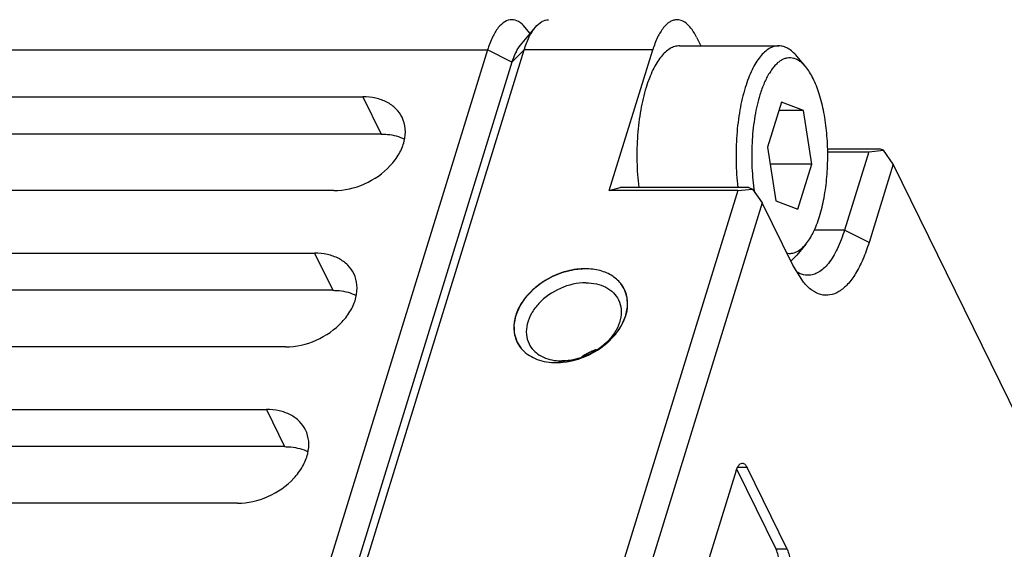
# Model space of a CAD drawing. Header units: millimetres. Extents: x 0 to 420, y 0 to 297.
# Tile 18 of 20: x 370 to 388, y 244 to 254. Entities that reach past the tile are written whole.
import ezdxf

# ---------------------------------------------------------------- set-up
doc = ezdxf.new("R2010")
doc.units = ezdxf.units.MM
doc.header["$LTSCALE"] = 23.1
doc.linetypes.add('HIDDEN', pattern=[0.2, 0.1, -0.1])
doc.layers.get('0').update_dxf_attribs({"linetype": 'CONTINUOUS'})
doc.layers.add('02___PRT_ALL_AXES', color=7, linetype='CONTINUOUS')
doc.layers.add('DEFAULT_2', color=8, linetype='HIDDEN')

msp = doc.modelspace()

# ---------------------------------------------------------------- linework, layer by layer
at = {"color": 7, "linetype": 'Continuous'}
for p, q in [((379.219, 253.56), (379.503, 253.9)), ((379.405, 253.782), (379.306, 253.9)), ((382.531, 253.715), (382.612, 253.549)), ((378.602, 253.473), (369.343, 223.511)), ((370.033, 223.511), (379.292, 253.473)), ((380.893, 250.829), (381.71, 253.473)), ((382.215, 253.549), (384.08, 253.549)), ((379.061, 253.24), (369.802, 223.277)), ((384.59, 253.152), (384.42, 253.356)), ((337.296, 252.592), (376.257, 252.592)), ((384.549, 252.335), (384.083, 252.335)), ((376.6, 251.892), (337.639, 251.892)), ((384.999, 251.617), (385.978, 251.617)), ((385, 251.557), (385.773, 251.557)), ((385.773, 251.557), (385.319, 250.088)), ((385.773, 251.557), (386.048, 251.587)), ((386.048, 251.587), (385.978, 251.617)), ((386.233, 251.324), (386.048, 251.587)), ((384.704, 251.328), (383.919, 251.328)), ((386.233, 251.324), (385.779, 249.855)), ((395.842, 231.743), (386.233, 251.324)), ((375.712, 250.829), (336.751, 250.829)), ((383.311, 250.829), (375.686, 226.154)), ((380.893, 250.829), (381.098, 250.89)), ((383.311, 250.829), (380.893, 250.829)), ((383.516, 250.89), (381.098, 250.89)), ((383.311, 250.829), (383.586, 250.859)), ((383.516, 250.89), (383.586, 250.859)), ((383.586, 250.859), (383.771, 250.596)), ((383.771, 250.596), (376.146, 225.921)), ((384.343, 249.43), (383.771, 250.596)), ((384.59, 249.822), (384.42, 249.618)), ((341.569, 249.654), (375.349, 249.654)), ((384.546, 249.108), (384.343, 249.43)), ((375.692, 248.955), (341.912, 248.955)), ((374.804, 247.892), (341.025, 247.892)), ((340.661, 246.717), (374.441, 246.717)), ((374.785, 246.017), (341.005, 246.017)), ((384.239, 244.088), (383.484, 245.627)), ((383.279, 245.566), (377.941, 228.294)), ((384.032, 244.088), (383.292, 245.596)), ((373.897, 244.954), (340.117, 244.954))]:
    msp.add_line(p, q, dxfattribs=at)
at = {"color": 9, "linetype": 'Continuous'}
for p, q in [((335.496, 253.473), (378.602, 253.473)), ((379.061, 253.24), (378.602, 253.473)), ((379.061, 253.24), (379.292, 253.473)), ((381.71, 253.473), (379.292, 253.473)), ((376.257, 252.592), (376.6, 251.892)), ((385.319, 250.088), (384.749, 250.088)), ((385.779, 249.855), (385.319, 250.088)), ((375.349, 249.654), (375.692, 248.955)), ((374.441, 246.717), (374.785, 246.017)), ((383.484, 245.627), (383.305, 245.627)), ((384.239, 244.088), (384.032, 244.088))]:
    msp.add_line(p, q, dxfattribs=at)
at = {"color": 7, "linetype": 'Continuous'}
for centre, radius, start, end in [((387.567, 251.418), 3.992, 188.0152, 188.8779), ((384.694, 249.73), 0.507, 236.9046, 239.8855)]:
    msp.add_arc(centre, radius, start, end, dxfattribs=at)
for points, knots in [([(379.059, 254.04), (379.014, 254.04), (378.913, 254.007), (378.789, 253.884), (378.681, 253.701), (378.627, 253.554), (378.602, 253.473)], [0, 0, 0, 0, 0.176388, 0.392879, 0.667357, 1, 1, 1, 1]), ([(379.306, 253.9), (379.272, 253.941), (379.2, 254.01), (379.103, 254.04), (379.059, 254.04)], [0, 0, 0, 0, 0.548962, 1, 1, 1, 1]), ([(379.503, 253.9), (379.537, 253.941), (379.609, 254.01), (379.706, 254.04), (379.75, 254.04)], [0, 0, 0, 0, 0.548819, 1, 1, 1, 1]), ([(382.168, 254.04), (382.146, 254.04), (382.1, 254.034), (382.007, 253.991), (381.897, 253.884), (381.79, 253.701), (381.735, 253.554), (381.71, 253.473)], [0, 0, 0, 0, 0.085985, 0.177712, 0.393855, 0.667891, 1, 1, 1, 1]), ([(382.531, 253.715), (382.507, 253.764), (382.458, 253.85), (382.369, 253.956), (382.273, 254.024), (382.201, 254.04), (382.168, 254.04)], [0, 0, 0, 0, 0.315753, 0.582135, 0.804576, 1, 1, 1, 1]), ([(379.292, 253.473), (379.318, 253.557), (379.374, 253.706), (379.457, 253.845), (379.503, 253.9)], [0, 0, 0, 0, 0.54976, 1, 1, 1, 1]), ([(379.061, 253.24), (379.081, 253.303), (379.123, 253.415), (379.185, 253.519), (379.219, 253.56)], [0, 0, 0, 0, 0.54976, 1, 1, 1, 1]), ([(379.144, 253.444), (379.136, 253.429), (379.103, 253.363), (379.078, 253.294), (379.061, 253.24)], [0, 0, 0, 0, 0.231648, 1, 1, 1, 1]), ([(382.215, 253.549), (382.185, 253.549), (382.122, 253.54), (382.031, 253.499), (381.943, 253.432), (381.86, 253.342), (381.782, 253.228), (381.709, 253.093), (381.642, 252.938), (381.604, 252.827), (381.586, 252.769)], [0, 0, 0, 0, 0.085851, 0.177423, 0.279224, 0.394141, 0.523637, 0.668099, 0.827228, 1, 1, 1, 1]), ([(384.08, 253.549), (384.05, 253.549), (383.987, 253.54), (383.896, 253.499), (383.808, 253.432), (383.725, 253.342), (383.647, 253.228), (383.574, 253.093), (383.507, 252.938), (383.469, 252.827), (383.451, 252.769)], [0, 0, 0, 0, 0.085851, 0.177423, 0.279224, 0.394141, 0.523637, 0.668099, 0.827228, 1, 1, 1, 1]), ([(384.42, 253.356), (384.395, 253.386), (384.344, 253.439), (384.259, 253.502), (384.171, 253.54), (384.11, 253.549), (384.08, 253.549)], [0, 0, 0, 0, 0.289879, 0.547726, 0.780758, 1, 1, 1, 1]), ([(384.59, 253.152), (384.573, 253.173), (384.538, 253.211), (384.481, 253.258), (384.422, 253.294), (384.362, 253.316), (384.301, 253.326), (384.24, 253.322), (384.18, 253.306), (384.12, 253.276), (384.063, 253.234), (384.007, 253.179), (383.953, 253.113), (383.881, 253.006), (383.801, 252.845), (383.75, 252.705), (383.727, 252.629)], [0, 0, 0, 0, 0.061905, 0.118446, 0.170358, 0.218722, 0.264982, 0.310842, 0.358059, 0.408211, 0.462551, 0.521964, 0.587008, 0.657964, 0.817654, 1, 1, 1, 1]), ([(384.848, 250.345), (384.883, 250.46), (384.942, 250.705), (384.992, 251.092), (385.009, 251.498), (384.99, 251.903), (384.938, 252.288), (384.866, 252.585), (384.792, 252.796), (384.731, 252.933), (384.666, 253.051), (384.616, 253.121), (384.59, 253.152)], [0, 0, 0, 0, 0.12459, 0.260697, 0.402715, 0.544567, 0.680191, 0.80401, 0.860046, 0.911547, 0.958229, 1, 1, 1, 1]), ([(381.586, 252.769), (381.543, 252.63), (381.474, 252.333), (381.418, 251.867), (381.405, 251.379), (381.427, 251.051), (381.446, 250.889)], [0, 0, 0, 0, 0.229329, 0.480513, 0.741666, 1, 1, 1, 1]), ([(383.451, 252.769), (383.408, 252.63), (383.339, 252.333), (383.283, 251.867), (383.27, 251.379), (383.292, 251.051), (383.311, 250.889)], [0, 0, 0, 0, 0.229329, 0.480513, 0.741666, 1, 1, 1, 1]), ([(376.994, 252.206), (376.965, 252.265), (376.884, 252.377), (376.71, 252.501), (376.495, 252.576), (376.338, 252.592), (376.257, 252.592)], [0, 0, 0, 0, 0.226863, 0.465017, 0.722104, 1, 1, 1, 1]), ([(383.727, 252.629), (383.707, 252.566), (383.672, 252.433), (383.615, 252.152), (383.573, 251.778), (383.567, 251.32), (383.593, 251.013), (383.614, 250.862)], [0, 0, 0, 0, 0.111468, 0.230069, 0.482411, 0.743802, 1, 1, 1, 1]), ([(375.712, 250.829), (375.908, 250.829), (376.304, 250.922), (376.716, 251.206), (376.944, 251.51), (377.044, 251.749), (377.068, 251.989), (377.027, 252.14), (376.994, 252.206)], [0, 0, 0, 0, 0.270319, 0.544482, 0.672476, 0.790267, 0.898223, 1, 1, 1, 1]), ([(376.6, 251.892), (376.64, 251.892), (376.791, 251.885), (376.942, 251.846), (377.041, 251.796)], [0, 0, 0, 0, 0.264495, 1, 1, 1, 1]), ([(384.59, 249.822), (384.616, 249.853), (384.668, 249.925), (384.735, 250.048), (384.796, 250.189), (384.831, 250.291), (384.848, 250.345)], [0, 0, 0, 0, 0.212396, 0.450375, 0.713488, 1, 1, 1, 1]), ([(385.319, 250.088), (385.281, 249.966), (385.199, 249.746), (385.058, 249.504), (384.929, 249.364), (384.834, 249.292), (384.735, 249.247), (384.666, 249.237), (384.633, 249.237)], [0, 0, 0, 0, 0.331875, 0.605599, 0.720578, 0.822461, 0.91409, 1, 1, 1, 1]), ([(384.23, 249.655), (384.261, 249.649), (384.325, 249.646), (384.42, 249.676), (384.511, 249.736), (384.564, 249.79), (384.59, 249.822)], [0, 0, 0, 0, 0.222098, 0.451931, 0.707297, 1, 1, 1, 1]), ([(385.779, 249.855), (385.745, 249.747), (385.673, 249.546), (385.54, 249.28), (385.391, 249.072), (385.228, 248.928), (385.05, 248.855), (384.865, 248.864), (384.69, 248.955), (384.593, 249.051), (384.546, 249.108)], [0, 0, 0, 0, 0.182671, 0.342762, 0.478854, 0.592573, 0.689699, 0.781488, 0.881551, 1, 1, 1, 1]), ([(376.087, 249.268), (376.058, 249.328), (375.976, 249.44), (375.802, 249.563), (375.587, 249.639), (375.43, 249.654), (375.349, 249.654)], [0, 0, 0, 0, 0.226863, 0.465017, 0.722104, 1, 1, 1, 1]), ([(384.305, 249.507), (384.315, 249.514), (384.356, 249.547), (384.394, 249.586), (384.42, 249.618)], [0, 0, 0, 0, 0.234892, 1, 1, 1, 1]), ([(374.804, 247.892), (375, 247.892), (375.396, 247.985), (375.808, 248.269), (376.037, 248.572), (376.137, 248.811), (376.16, 249.052), (376.119, 249.202), (376.087, 249.268)], [0, 0, 0, 0, 0.270319, 0.544482, 0.672476, 0.790267, 0.898223, 1, 1, 1, 1]), ([(384.633, 249.237), (384.617, 249.237), (384.549, 249.242), (384.484, 249.266), (384.44, 249.292)], [0, 0, 0, 0, 0.241184, 1, 1, 1, 1]), ([(375.692, 248.955), (375.732, 248.955), (375.883, 248.947), (376.034, 248.908), (376.133, 248.859)], [0, 0, 0, 0, 0.264495, 1, 1, 1, 1]), ([(380.658, 247.843), (380.652, 247.841), (380.643, 247.837), (380.631, 247.833), (380.623, 247.83), (380.617, 247.828), (380.613, 247.826), (380.611, 247.825), (380.609, 247.825), (380.608, 247.824), (380.606, 247.823), (380.602, 247.822), (380.598, 247.82), (380.592, 247.818), (380.584, 247.814), (380.574, 247.81), (380.567, 247.807), (380.562, 247.805), (380.56, 247.804), (380.559, 247.804), (380.557, 247.803), (380.555, 247.802), (380.551, 247.8), (380.545, 247.797), (380.538, 247.794), (380.53, 247.791), (380.524, 247.788), (380.52, 247.786), (380.516, 247.784), (380.513, 247.783), (380.512, 247.782), (380.511, 247.782), (380.51, 247.781), (380.508, 247.78), (380.505, 247.779), (380.502, 247.777), (380.497, 247.774), (380.491, 247.771), (380.483, 247.767), (380.475, 247.763), (380.469, 247.76), (380.465, 247.758), (380.462, 247.756), (380.459, 247.755), (380.454, 247.752), (380.446, 247.747), (380.437, 247.742), (380.428, 247.737), (380.421, 247.733), (380.415, 247.73), (380.412, 247.728), (380.41, 247.726), (380.406, 247.724), (380.4, 247.72), (380.393, 247.716), (380.381, 247.708), (380.373, 247.703), (380.367, 247.699)], [0, 0, 0, 0, 0.0625, 0.09375, 0.125, 0.140625, 0.15625, 0.164062, 0.167969, 0.171875, 0.179688, 0.1875, 0.203125, 0.21875, 0.25, 0.28125, 0.3125, 0.320312, 0.328125, 0.332031, 0.335938, 0.34375, 0.359375, 0.375, 0.40625, 0.4375, 0.453125, 0.46875, 0.484375, 0.492188, 0.496094, 0.5, 0.503906, 0.507812, 0.515625, 0.53125, 0.546875, 0.5625, 0.59375, 0.625, 0.640625, 0.65625, 0.664062, 0.671875, 0.6875, 0.71875, 0.75, 0.78125, 0.8125, 0.828125, 0.835938, 0.84375, 0.859375, 0.875, 0.90625, 0.9375, 1, 1, 1, 1]), ([(375.179, 246.331), (375.15, 246.39), (375.068, 246.502), (374.894, 246.626), (374.679, 246.701), (374.522, 246.717), (374.441, 246.717)], [0, 0, 0, 0, 0.226863, 0.465017, 0.722104, 1, 1, 1, 1]), ([(373.897, 244.954), (374.093, 244.954), (374.489, 245.047), (374.9, 245.331), (375.129, 245.635), (375.229, 245.874), (375.252, 246.114), (375.211, 246.265), (375.179, 246.331)], [0, 0, 0, 0, 0.270319, 0.544482, 0.672476, 0.790267, 0.898223, 1, 1, 1, 1]), ([(374.785, 246.017), (374.825, 246.017), (374.975, 246.01), (375.126, 245.971), (375.226, 245.921)], [0, 0, 0, 0, 0.264495, 1, 1, 1, 1]), ([(383.279, 245.566), (383.281, 245.574), (383.29, 245.601), (383.302, 245.627), (383.313, 245.645)], [0, 0, 0, 0, 0.272104, 1, 1, 1, 1]), ([(383.313, 245.645), (383.323, 245.663), (383.344, 245.692), (383.378, 245.708), (383.393, 245.708)], [0, 0, 0, 0, 0.572835, 1, 1, 1, 1]), ([(383.393, 245.708), (383.402, 245.708), (383.425, 245.703), (383.458, 245.674), (383.476, 245.644), (383.484, 245.627)], [0, 0, 0, 0, 0.195828, 0.544781, 1, 1, 1, 1]), ([(384.056, 243.561), (384.069, 243.604), (384.086, 243.696), (384.09, 243.836), (384.074, 243.97), (384.049, 244.053), (384.032, 244.088)], [0, 0, 0, 0, 0.247426, 0.519336, 0.780974, 1, 1, 1, 1]), ([(384.239, 244.088), (384.256, 244.053), (384.281, 243.97), (384.297, 243.836), (384.293, 243.696), (384.276, 243.604), (384.263, 243.561)], [0, 0, 0, 0, 0.219026, 0.480664, 0.752574, 1, 1, 1, 1])]:
    msp.add_open_spline(points, degree=3, knots=knots, dxfattribs=at)
at = {"layer": '02___PRT_ALL_AXES', "color": 7, "linetype": 'Continuous'}
for p, q in [((384.132, 252.493), (383.87, 251.645)), ((384.549, 252.335), (384.132, 252.493)), ((384.704, 251.328), (384.549, 252.335)), ((383.87, 251.645), (384.025, 250.639)), ((384.442, 250.48), (384.704, 251.328)), ((384.025, 250.639), (384.442, 250.48))]:
    msp.add_line(p, q, dxfattribs=at)
for centre, radius, start, end in [((379.704, 248.256), 0.611, 215.4255, 224.2334), ((381.081, 246.618), 1.296, 110.4162, 121.8633), ((379.894, 248.859), 1.261, 270.0364, 274.7291), ((379.997, 248.592), 0.964, 264.0723, 270.0366)]:
    msp.add_arc(centre, radius, start, end, dxfattribs=at)
for points, knots in [([(380.439, 249.36), (380.233, 249.36), (379.817, 249.257), (379.392, 248.946), (379.172, 248.618), (379.09, 248.363), (379.095, 248.113), (379.161, 247.965), (379.206, 247.902)], [0, 0, 0, 0, 0.273447, 0.548822, 0.675781, 0.791673, 0.897983, 1, 1, 1, 1]), ([(381.223, 248.845), (381.206, 248.92), (381.14, 249.068), (380.958, 249.237), (380.715, 249.339), (380.534, 249.36), (380.439, 249.36)], [0, 0, 0, 0, 0.228758, 0.464276, 0.719713, 1, 1, 1, 1]), ([(380.451, 249.097), (380.288, 249.097), (379.958, 249.019), (379.615, 248.783), (379.424, 248.53), (379.341, 248.33), (379.322, 248.13), (379.356, 248.005), (379.383, 247.95)], [0, 0, 0, 0, 0.27033, 0.544477, 0.67247, 0.790262, 0.898221, 1, 1, 1, 1]), ([(380.451, 249.097), (380.519, 249.097), (380.649, 249.084), (380.828, 249.021), (380.974, 248.918), (381.042, 248.825), (381.066, 248.776)], [0, 0, 0, 0, 0.277836, 0.535002, 0.773128, 1, 1, 1, 1]), ([(381.066, 248.776), (381.093, 248.72), (381.127, 248.595), (381.107, 248.395), (381.024, 248.195), (380.834, 247.943), (380.49, 247.706), (380.16, 247.628), (379.997, 247.628)], [0, 0, 0, 0, 0.101779, 0.209738, 0.32753, 0.455523, 0.72967, 1, 1, 1, 1]), ([(380.996, 248.113), (381.087, 248.22), (381.195, 248.401), (381.245, 248.662), (381.236, 248.787), (381.223, 248.845)], [0, 0, 0, 0, 0.532045, 0.773015, 1, 1, 1, 1]), ([(379.998, 247.602), (380.188, 247.618), (380.563, 247.73), (380.874, 247.968), (380.996, 248.113)], [0, 0, 0, 0, 0.501493, 1, 1, 1, 1]), ([(379.383, 247.95), (379.404, 247.906), (379.461, 247.824), (379.626, 247.692), (379.787, 247.645), (379.897, 247.633)], [0, 0, 0, 0, 0.231405, 0.471837, 1, 1, 1, 1]), ([(379.266, 247.83), (379.34, 247.753), (379.543, 247.631), (379.774, 247.598), (379.895, 247.598)], [0, 0, 0, 0, 0.469984, 1, 1, 1, 1])]:
    msp.add_open_spline(points, degree=3, knots=knots, dxfattribs=at)
at = {"layer": 'DEFAULT_2', "color": 8, "linetype": 'HIDDEN'}
for points in [[(380.439, 249.36), (380.422, 249.359), (380.396, 249.357), (380.362, 249.354), (380.336, 249.352), (380.315, 249.35), (380.297, 249.349), (380.284, 249.348), (380.272, 249.347), (380.261, 249.346), (380.252, 249.345), (380.247, 249.345), (380.243, 249.344), (380.239, 249.344), (380.237, 249.344), (380.235, 249.344), (380.234, 249.344), (380.233, 249.344), (380.232, 249.343), (380.231, 249.343), (380.229, 249.343), (380.226, 249.342), (380.223, 249.341), (380.219, 249.34), (380.213, 249.339), (380.205, 249.337), (380.194, 249.334), (380.181, 249.331), (380.168, 249.328), (380.15, 249.324), (380.128, 249.319), (380.107, 249.314), (380.089, 249.309), (380.076, 249.306), (380.063, 249.303), (380.052, 249.301), (380.044, 249.299), (380.038, 249.297), (380.034, 249.296), (380.03, 249.295), (380.028, 249.295), (380.026, 249.294), (380.025, 249.294), (380.024, 249.294), (380.023, 249.294), (380.022, 249.293), (380.02, 249.292), (380.018, 249.291), (380.014, 249.29), (380.01, 249.288), (380.005, 249.286), (379.996, 249.283), (379.986, 249.279), (379.973, 249.274), (379.96, 249.269), (379.943, 249.262), (379.922, 249.254), (379.901, 249.245), (379.884, 249.238), (379.871, 249.233), (379.859, 249.228), (379.848, 249.224), (379.839, 249.221), (379.834, 249.219), (379.83, 249.217), (379.827, 249.216), (379.824, 249.215), (379.822, 249.214), (379.821, 249.213), (379.82, 249.213), (379.82, 249.213), (379.819, 249.212), (379.817, 249.211), (379.814, 249.21), (379.811, 249.208), (379.807, 249.206), (379.802, 249.203), (379.794, 249.198), (379.784, 249.192), (379.772, 249.185), (379.76, 249.178), (379.744, 249.169), (379.724, 249.158), (379.703, 249.146), (379.687, 249.137), (379.675, 249.13), (379.663, 249.123), (379.653, 249.117), (379.645, 249.113), (379.64, 249.11), (379.636, 249.107), (379.633, 249.106), (379.63, 249.104), (379.629, 249.103), (379.628, 249.103), (379.627, 249.102), (379.626, 249.102), (379.625, 249.101), (379.624, 249.1), (379.622, 249.098), (379.619, 249.096), (379.615, 249.093), (379.611, 249.09), (379.604, 249.084), (379.595, 249.077), (379.585, 249.069), (379.574, 249.061), (379.56, 249.05), (379.542, 249.036), (379.524, 249.022), (379.51, 249.011), (379.5, 249.003), (379.489, 248.994), (379.48, 248.987), (379.473, 248.982), (379.469, 248.978), (379.465, 248.976), (379.463, 248.974), (379.461, 248.972), (379.459, 248.971), (379.458, 248.97), (379.457, 248.969), (379.457, 248.969), (379.456, 248.968), (379.455, 248.967), (379.453, 248.965), (379.451, 248.962), (379.448, 248.959), (379.444, 248.955), (379.438, 248.949), (379.431, 248.941), (379.422, 248.931), (379.413, 248.922), (379.401, 248.909), (379.386, 248.894), (379.371, 248.878), (379.36, 248.865), (379.351, 248.856), (379.342, 248.846), (379.334, 248.838), (379.328, 248.832), (379.325, 248.828), (379.322, 248.825), (379.319, 248.823), (379.318, 248.821), (379.316, 248.819), (379.316, 248.818), (379.315, 248.818), (379.315, 248.817), (379.314, 248.816), (379.313, 248.815), (379.312, 248.813), (379.31, 248.81), (379.308, 248.807), (379.305, 248.802), (379.3, 248.796), (379.294, 248.787), (379.288, 248.777), (379.281, 248.766), (379.272, 248.753), (379.26, 248.736), (379.249, 248.718), (379.239, 248.705), (379.233, 248.694), (379.227, 248.686), (379.222, 248.679), (379.219, 248.674), (379.215, 248.669), (379.213, 248.664), (379.21, 248.661), (379.209, 248.658), (379.207, 248.656), (379.206, 248.655), (379.206, 248.654), (379.205, 248.653), (379.205, 248.653), (379.204, 248.652), (379.204, 248.65), (379.203, 248.648), (379.202, 248.645), (379.2, 248.642), (379.198, 248.637), (379.196, 248.632), (379.193, 248.626), (379.19, 248.619), (379.187, 248.61), (379.182, 248.599), (379.176, 248.584), (379.168, 248.566), (379.16, 248.548), (379.154, 248.534), (379.149, 248.523), (379.146, 248.514), (379.142, 248.506), (379.14, 248.501), (379.138, 248.495), (379.136, 248.491), (379.134, 248.487), (379.133, 248.485), (379.133, 248.483), (379.132, 248.482), (379.131, 248.481), (379.131, 248.48), (379.131, 248.479), (379.131, 248.479), (379.131, 248.479), (379.131, 248.478), (379.131, 248.478), (379.13, 248.476), (379.13, 248.475), (379.13, 248.473), (379.129, 248.471), (379.129, 248.468), (379.128, 248.463), (379.127, 248.458), (379.126, 248.452), (379.124, 248.445), (379.123, 248.436), (379.12, 248.426), (379.118, 248.411), (379.114, 248.394), (379.111, 248.376), (379.108, 248.361), (379.106, 248.351), (379.104, 248.342), (379.103, 248.335), (379.102, 248.329), (379.101, 248.324), (379.1, 248.32), (379.099, 248.316), (379.099, 248.314), (379.098, 248.312), (379.098, 248.311), (379.098, 248.31), (379.098, 248.309), (379.098, 248.308), (379.098, 248.308), (379.098, 248.308), (379.098, 248.307), (379.098, 248.306), (379.098, 248.305), (379.098, 248.304), (379.098, 248.302), (379.098, 248.3), (379.098, 248.297), (379.098, 248.293), (379.099, 248.287), (379.099, 248.282), (379.099, 248.275), (379.1, 248.267), (379.1, 248.257), (379.101, 248.243), (379.101, 248.226), (379.102, 248.208), (379.103, 248.195), (379.103, 248.184), (379.104, 248.176), (379.104, 248.169), (379.104, 248.164), (379.105, 248.159), (379.105, 248.154), (379.105, 248.151), (379.105, 248.149), (379.105, 248.147), (379.105, 248.146), (379.105, 248.145), (379.105, 248.144), (379.105, 248.144), (379.105, 248.143), (379.105, 248.143), (379.105, 248.143), (379.106, 248.142), (379.106, 248.141), (379.106, 248.14), (379.107, 248.138), (379.107, 248.136), (379.108, 248.133), (379.11, 248.129), (379.111, 248.124), (379.113, 248.12), (379.115, 248.113), (379.117, 248.105), (379.12, 248.096), (379.124, 248.083), (379.129, 248.067), (379.134, 248.052), (379.138, 248.039), (379.141, 248.029), (379.144, 248.022), (379.146, 248.015), (379.147, 248.01), (379.149, 248.006), (379.15, 248.002), (379.151, 247.999), (379.152, 247.997), (379.152, 247.995), (379.152, 247.994), (379.153, 247.993), (379.153, 247.992), (379.153, 247.992), (379.153, 247.991), (379.153, 247.991), (379.154, 247.991), (379.154, 247.99), (379.155, 247.989), (379.155, 247.988), (379.156, 247.987), (379.157, 247.985), (379.159, 247.982), (379.162, 247.979), (379.164, 247.975), (379.167, 247.97), (379.171, 247.965), (379.175, 247.958), (379.181, 247.949), (379.188, 247.938), (379.197, 247.924), (379.207, 247.91), (379.214, 247.898), (379.22, 247.89), (379.224, 247.883), (379.228, 247.877), (379.231, 247.873), (379.233, 247.869), (379.236, 247.865), (379.238, 247.862), (379.239, 247.861), (379.24, 247.859), (379.24, 247.858), (379.241, 247.857), (379.241, 247.857), (379.242, 247.856), (379.242, 247.856), (379.242, 247.856), (379.242, 247.855), (379.243, 247.855), (379.244, 247.854), (379.245, 247.853), (379.246, 247.852), (379.247, 247.851), (379.25, 247.849), (379.253, 247.846), (379.257, 247.842), (379.261, 247.839), (379.266, 247.834), (379.272, 247.829), (379.28, 247.822), (379.29, 247.813), (379.303, 247.801), (379.316, 247.79), (379.326, 247.781), (379.334, 247.774), (379.34, 247.768), (379.345, 247.764), (379.349, 247.76), (379.353, 247.757), (379.356, 247.754), (379.359, 247.752), (379.36, 247.751), (379.361, 247.749), (379.362, 247.749), (379.363, 247.748), (379.364, 247.747), (379.364, 247.747), (379.364, 247.747), (379.365, 247.747), (379.365, 247.746), (379.366, 247.746), (379.367, 247.746), (379.368, 247.745), (379.369, 247.744), (379.371, 247.743), (379.375, 247.741), (379.379, 247.739), (379.383, 247.737), (379.388, 247.734), (379.395, 247.731), (379.403, 247.727), (379.412, 247.721), (379.425, 247.715), (379.441, 247.706), (379.457, 247.698), (379.47, 247.691), (379.479, 247.686), (379.487, 247.682), (379.493, 247.678), (379.498, 247.676), (379.503, 247.673), (379.507, 247.671), (379.51, 247.669), (379.512, 247.668), (379.514, 247.667), (379.515, 247.667), (379.516, 247.666), (379.517, 247.666), (379.517, 247.666), (379.518, 247.665), (379.519, 247.665), (379.52, 247.665), (379.522, 247.664), (379.523, 247.664), (379.526, 247.663), (379.529, 247.662), (379.534, 247.661), (379.54, 247.659), (379.545, 247.658), (379.553, 247.656), (379.562, 247.653), (379.573, 247.65), (379.588, 247.646), (379.606, 247.64), (379.625, 247.635), (379.64, 247.631), (379.651, 247.628), (379.66, 247.625), (379.667, 247.623), (379.673, 247.622), (379.679, 247.62), (379.683, 247.619), (379.687, 247.618), (379.689, 247.617), (379.691, 247.616), (379.692, 247.616), (379.694, 247.616), (379.695, 247.615), (379.695, 247.615), (379.696, 247.615), (379.697, 247.615), (379.698, 247.615), (379.7, 247.615), (379.702, 247.615), (379.705, 247.614), (379.709, 247.614), (379.714, 247.614), (379.72, 247.613), (379.726, 247.613), (379.735, 247.612), (379.745, 247.611), (379.758, 247.61), (379.774, 247.608), (379.795, 247.607), (379.82, 247.604), (379.853, 247.602), (379.878, 247.599), (379.895, 247.598)], [(379.895, 247.598), (379.912, 247.599), (379.938, 247.601), (379.972, 247.604), (379.998, 247.606), (380.019, 247.608), (380.037, 247.609), (380.05, 247.61), (380.062, 247.612), (380.073, 247.612), (380.082, 247.613), (380.087, 247.614), (380.091, 247.614), (380.095, 247.614), (380.097, 247.614), (380.099, 247.615), (380.1, 247.615), (380.101, 247.615), (380.102, 247.615), (380.103, 247.615), (380.105, 247.616), (380.108, 247.616), (380.111, 247.617), (380.115, 247.618), (380.121, 247.619), (380.129, 247.621), (380.14, 247.624), (380.153, 247.627), (380.166, 247.63), (380.184, 247.634), (380.206, 247.64), (380.227, 247.645), (380.245, 247.649), (380.258, 247.652), (380.271, 247.655), (380.282, 247.658), (380.29, 247.66), (380.296, 247.661), (380.3, 247.662), (380.304, 247.663), (380.306, 247.663), (380.308, 247.664), (380.309, 247.664), (380.31, 247.664), (380.311, 247.665), (380.312, 247.665), (380.314, 247.666), (380.316, 247.667), (380.32, 247.668), (380.324, 247.67), (380.329, 247.672), (380.338, 247.675), (380.348, 247.68), (380.361, 247.685), (380.374, 247.69), (380.391, 247.696), (380.412, 247.705), (380.433, 247.713), (380.45, 247.72), (380.463, 247.725), (380.475, 247.73), (380.486, 247.734), (380.495, 247.738), (380.5, 247.74), (380.504, 247.741), (380.507, 247.743), (380.51, 247.744), (380.512, 247.744), (380.513, 247.745), (380.514, 247.745), (380.514, 247.746), (380.515, 247.746), (380.517, 247.747), (380.52, 247.749), (380.523, 247.75), (380.527, 247.753), (380.532, 247.756), (380.54, 247.76), (380.55, 247.766), (380.562, 247.773), (380.574, 247.78), (380.59, 247.789), (380.61, 247.801), (380.631, 247.812), (380.647, 247.821), (380.659, 247.828), (380.671, 247.835), (380.681, 247.841), (380.689, 247.846), (380.694, 247.848), (380.698, 247.851), (380.701, 247.853), (380.704, 247.854), (380.705, 247.855), (380.706, 247.856), (380.707, 247.856), (380.708, 247.857), (380.709, 247.857), (380.71, 247.858), (380.712, 247.86), (380.715, 247.862), (380.719, 247.865), (380.723, 247.868), (380.73, 247.874), (380.739, 247.881), (380.749, 247.889), (380.76, 247.898), (380.774, 247.909), (380.792, 247.922), (380.81, 247.936), (380.824, 247.947), (380.834, 247.956), (380.845, 247.964), (380.854, 247.971), (380.861, 247.976), (380.865, 247.98), (380.869, 247.983), (380.871, 247.985), (380.873, 247.986), (380.875, 247.988), (380.876, 247.988), (380.877, 247.989), (380.877, 247.989), (380.878, 247.99), (380.879, 247.992), (380.881, 247.994), (380.883, 247.996), (380.886, 247.999), (380.89, 248.003), (380.896, 248.009), (380.903, 248.017), (380.912, 248.027), (380.921, 248.036), (380.933, 248.049), (380.948, 248.065), (380.963, 248.08), (380.974, 248.093), (380.983, 248.103), (380.992, 248.112), (381, 248.12), (381.006, 248.126), (381.009, 248.13), (381.012, 248.133), (381.015, 248.136), (381.016, 248.138), (381.018, 248.139), (381.018, 248.14), (381.019, 248.14), (381.019, 248.141), (381.02, 248.142), (381.021, 248.143), (381.022, 248.146), (381.024, 248.148), (381.026, 248.152), (381.029, 248.156), (381.034, 248.163), (381.04, 248.171), (381.046, 248.182), (381.053, 248.192), (381.062, 248.206), (381.074, 248.223), (381.085, 248.24), (381.095, 248.254), (381.101, 248.264), (381.107, 248.272), (381.112, 248.279), (381.115, 248.284), (381.119, 248.29), (381.121, 248.294), (381.124, 248.297), (381.125, 248.3), (381.127, 248.302), (381.128, 248.303), (381.128, 248.304), (381.129, 248.305), (381.129, 248.306), (381.13, 248.307), (381.13, 248.308), (381.131, 248.31), (381.132, 248.313), (381.134, 248.317), (381.136, 248.321), (381.138, 248.327), (381.141, 248.332), (381.144, 248.339), (381.147, 248.348), (381.152, 248.359), (381.158, 248.374), (381.166, 248.392), (381.174, 248.41), (381.18, 248.425), (381.185, 248.436), (381.188, 248.445), (381.192, 248.452), (381.194, 248.457), (381.196, 248.463), (381.198, 248.467), (381.2, 248.471), (381.201, 248.473), (381.201, 248.475), (381.202, 248.476), (381.203, 248.478), (381.203, 248.478), (381.203, 248.479), (381.203, 248.479), (381.203, 248.479), (381.203, 248.48), (381.203, 248.481), (381.204, 248.482), (381.204, 248.483), (381.204, 248.485), (381.205, 248.487), (381.205, 248.491), (381.206, 248.495), (381.207, 248.501), (381.208, 248.506), (381.21, 248.513), (381.211, 248.522), (381.214, 248.533), (381.216, 248.547), (381.22, 248.565), (381.223, 248.583), (381.226, 248.597), (381.228, 248.608), (381.23, 248.616), (381.231, 248.624), (381.232, 248.629), (381.233, 248.634), (381.234, 248.639), (381.235, 248.642), (381.235, 248.644), (381.236, 248.646), (381.236, 248.648), (381.236, 248.649), (381.236, 248.65), (381.236, 248.65), (381.236, 248.65), (381.236, 248.651), (381.236, 248.651), (381.236, 248.652), (381.236, 248.653), (381.236, 248.654), (381.236, 248.656), (381.236, 248.658), (381.236, 248.661), (381.236, 248.666), (381.235, 248.671), (381.235, 248.676), (381.235, 248.683), (381.234, 248.691), (381.234, 248.702), (381.233, 248.715), (381.233, 248.733), (381.232, 248.75), (381.231, 248.763), (381.231, 248.774), (381.23, 248.782), (381.23, 248.789), (381.23, 248.794), (381.229, 248.8), (381.229, 248.804), (381.229, 248.807), (381.229, 248.809), (381.229, 248.811), (381.229, 248.812), (381.229, 248.813), (381.229, 248.814), (381.229, 248.815), (381.229, 248.815), (381.229, 248.815), (381.229, 248.816), (381.228, 248.816), (381.228, 248.817), (381.228, 248.819), (381.227, 248.82), (381.227, 248.822), (381.226, 248.825), (381.224, 248.829), (381.223, 248.834), (381.221, 248.839), (381.219, 248.845), (381.217, 248.853), (381.214, 248.862), (381.21, 248.875), (381.205, 248.891), (381.2, 248.907), (381.196, 248.919), (381.193, 248.929), (381.19, 248.937), (381.188, 248.943), (381.187, 248.948), (381.185, 248.953), (381.184, 248.957), (381.183, 248.96), (381.182, 248.962), (381.182, 248.963), (381.182, 248.964), (381.181, 248.965), (381.181, 248.966), (381.181, 248.966), (381.181, 248.967), (381.181, 248.967), (381.18, 248.967), (381.18, 248.968), (381.179, 248.969), (381.179, 248.97), (381.178, 248.971), (381.177, 248.973), (381.175, 248.976), (381.172, 248.979), (381.17, 248.984), (381.167, 248.988), (381.163, 248.994), (381.159, 249.001), (381.153, 249.009), (381.146, 249.02), (381.137, 249.035), (381.127, 249.049), (381.12, 249.06), (381.114, 249.068), (381.11, 249.075), (381.106, 249.081), (381.103, 249.085), (381.101, 249.09), (381.098, 249.093), (381.096, 249.096), (381.095, 249.098), (381.094, 249.099), (381.094, 249.1), (381.093, 249.101), (381.093, 249.102), (381.092, 249.102), (381.092, 249.102), (381.092, 249.102), (381.092, 249.103), (381.091, 249.103), (381.09, 249.104), (381.089, 249.105), (381.088, 249.106), (381.087, 249.107), (381.084, 249.11), (381.081, 249.112), (381.077, 249.116), (381.073, 249.119), (381.068, 249.124), (381.062, 249.13), (381.054, 249.136), (381.044, 249.145), (381.031, 249.157), (381.018, 249.168), (381.008, 249.177), (381, 249.184), (380.994, 249.19), (380.989, 249.194), (380.985, 249.198), (380.981, 249.201), (380.978, 249.204), (380.975, 249.206), (380.974, 249.208), (380.973, 249.209), (380.972, 249.21), (380.971, 249.21), (380.97, 249.211), (380.97, 249.211), (380.97, 249.211), (380.969, 249.212), (380.969, 249.212), (380.968, 249.212), (380.967, 249.213), (380.966, 249.213), (380.965, 249.214), (380.963, 249.215), (380.959, 249.217), (380.955, 249.219), (380.951, 249.222), (380.946, 249.224), (380.939, 249.228), (380.931, 249.232), (380.922, 249.237), (380.909, 249.244), (380.893, 249.252), (380.877, 249.261), (380.864, 249.267), (380.855, 249.272), (380.847, 249.277), (380.841, 249.28), (380.836, 249.283), (380.831, 249.285), (380.827, 249.287), (380.824, 249.289), (380.822, 249.29), (380.82, 249.291), (380.819, 249.291), (380.818, 249.292), (380.817, 249.292), (380.817, 249.293), (380.816, 249.293), (380.815, 249.293), (380.814, 249.293), (380.812, 249.294), (380.811, 249.294), (380.808, 249.295), (380.805, 249.296), (380.8, 249.297), (380.794, 249.299), (380.789, 249.301), (380.781, 249.303), (380.772, 249.305), (380.761, 249.308), (380.746, 249.313), (380.728, 249.318), (380.709, 249.323), (380.694, 249.327), (380.683, 249.33), (380.674, 249.333), (380.667, 249.335), (380.661, 249.337), (380.655, 249.338), (380.651, 249.34), (380.647, 249.341), (380.645, 249.341), (380.643, 249.342), (380.642, 249.342), (380.64, 249.343), (380.639, 249.343), (380.639, 249.343), (380.638, 249.343), (380.637, 249.343), (380.636, 249.343), (380.634, 249.343), (380.632, 249.344), (380.629, 249.344), (380.625, 249.344), (380.62, 249.345), (380.614, 249.345), (380.608, 249.346), (380.599, 249.346), (380.589, 249.347), (380.576, 249.348), (380.56, 249.35), (380.539, 249.352), (380.514, 249.354), (380.481, 249.357), (380.456, 249.359), (380.439, 249.36)]]:
    msp.add_open_spline(points, degree=3, knots=[0, 0, 0, 0, 0.015625, 0.023438, 0.03125, 0.039062, 0.042969, 0.046875, 0.050781, 0.054688, 0.056641, 0.058594, 0.05957, 0.060547, 0.061523, 0.062012, 0.062256, 0.0625, 0.062744, 0.062988, 0.063477, 0.064453, 0.06543, 0.066406, 0.068359, 0.070312, 0.074219, 0.078125, 0.082031, 0.085938, 0.09375, 0.101562, 0.105469, 0.109375, 0.113281, 0.117188, 0.119141, 0.121094, 0.12207, 0.123047, 0.124023, 0.124512, 0.124756, 0.125, 0.125244, 0.125488, 0.125977, 0.126953, 0.12793, 0.128906, 0.130859, 0.132812, 0.136719, 0.140625, 0.144531, 0.148438, 0.15625, 0.164062, 0.167969, 0.171875, 0.175781, 0.179688, 0.181641, 0.183594, 0.18457, 0.185547, 0.186523, 0.187012, 0.187256, 0.1875, 0.187744, 0.187988, 0.188477, 0.189453, 0.19043, 0.191406, 0.193359, 0.195312, 0.199219, 0.203125, 0.207031, 0.210938, 0.21875, 0.226562, 0.230469, 0.234375, 0.238281, 0.242188, 0.244141, 0.246094, 0.24707, 0.248047, 0.249023, 0.249512, 0.249756, 0.25, 0.250244, 0.250488, 0.250977, 0.251953, 0.25293, 0.253906, 0.255859, 0.257812, 0.261719, 0.265625, 0.269531, 0.273438, 0.28125, 0.289062, 0.292969, 0.296875, 0.300781, 0.304688, 0.306641, 0.308594, 0.30957, 0.310547, 0.311523, 0.312012, 0.312256, 0.3125, 0.312744, 0.312988, 0.313477, 0.314453, 0.31543, 0.316406, 0.318359, 0.320312, 0.324219, 0.328125, 0.332031, 0.335938, 0.34375, 0.351562, 0.355469, 0.359375, 0.363281, 0.367188, 0.369141, 0.371094, 0.37207, 0.373047, 0.374023, 0.374512, 0.374756, 0.375, 0.375244, 0.375488, 0.375977, 0.376953, 0.37793, 0.378906, 0.380859, 0.382812, 0.386719, 0.390625, 0.394531, 0.398438, 0.40625, 0.414062, 0.417969, 0.421875, 0.425781, 0.427734, 0.429688, 0.431641, 0.433594, 0.43457, 0.435547, 0.436523, 0.437012, 0.437256, 0.4375, 0.437744, 0.437988, 0.438477, 0.439453, 0.44043, 0.441406, 0.443359, 0.445312, 0.447266, 0.449219, 0.453125, 0.457031, 0.460938, 0.46875, 0.476562, 0.480469, 0.484375, 0.488281, 0.490234, 0.492188, 0.494141, 0.496094, 0.49707, 0.498047, 0.498535, 0.499023, 0.499512, 0.499756, 0.499878, 0.5, 0.500122, 0.500244, 0.500488, 0.500977, 0.501465, 0.501953, 0.50293, 0.503906, 0.505859, 0.507812, 0.509766, 0.511719, 0.515625, 0.519531, 0.523438, 0.53125, 0.539062, 0.542969, 0.546875, 0.550781, 0.552734, 0.554688, 0.556641, 0.558594, 0.55957, 0.560547, 0.561035, 0.561523, 0.562012, 0.562256, 0.562378, 0.5625, 0.562622, 0.562744, 0.562988, 0.563477, 0.563965, 0.564453, 0.56543, 0.566406, 0.568359, 0.570312, 0.572266, 0.574219, 0.578125, 0.582031, 0.585938, 0.59375, 0.601562, 0.605469, 0.609375, 0.613281, 0.615234, 0.617188, 0.619141, 0.621094, 0.62207, 0.623047, 0.623535, 0.624023, 0.624512, 0.624756, 0.624878, 0.625, 0.625122, 0.625244, 0.625488, 0.625977, 0.626465, 0.626953, 0.62793, 0.628906, 0.630859, 0.632812, 0.634766, 0.636719, 0.640625, 0.644531, 0.648438, 0.65625, 0.664062, 0.667969, 0.671875, 0.675781, 0.677734, 0.679688, 0.681641, 0.683594, 0.68457, 0.685547, 0.686035, 0.686523, 0.687012, 0.687256, 0.687378, 0.6875, 0.687622, 0.687744, 0.687988, 0.688477, 0.688965, 0.689453, 0.69043, 0.691406, 0.693359, 0.695312, 0.697266, 0.699219, 0.703125, 0.707031, 0.710938, 0.71875, 0.726562, 0.730469, 0.734375, 0.738281, 0.740234, 0.742188, 0.744141, 0.746094, 0.74707, 0.748047, 0.748535, 0.749023, 0.749512, 0.749756, 0.749878, 0.75, 0.750122, 0.750244, 0.750488, 0.750977, 0.751465, 0.751953, 0.75293, 0.753906, 0.755859, 0.757812, 0.759766, 0.761719, 0.765625, 0.769531, 0.773438, 0.78125, 0.789062, 0.792969, 0.796875, 0.800781, 0.802734, 0.804688, 0.806641, 0.808594, 0.80957, 0.810547, 0.811035, 0.811523, 0.812012, 0.812256, 0.812378, 0.8125, 0.812622, 0.812744, 0.812988, 0.813477, 0.813965, 0.814453, 0.81543, 0.816406, 0.818359, 0.820312, 0.822266, 0.824219, 0.828125, 0.832031, 0.835938, 0.84375, 0.851562, 0.855469, 0.859375, 0.863281, 0.865234, 0.867188, 0.869141, 0.871094, 0.87207, 0.873047, 0.873535, 0.874023, 0.874512, 0.874756, 0.875, 0.875244, 0.875488, 0.875977, 0.876465, 0.876953, 0.87793, 0.878906, 0.880859, 0.882812, 0.884766, 0.886719, 0.890625, 0.894531, 0.898438, 0.90625, 0.914062, 0.917969, 0.921875, 0.925781, 0.927734, 0.929688, 0.931641, 0.933594, 0.93457, 0.935547, 0.936035, 0.936523, 0.937012, 0.937256, 0.9375, 0.937744, 0.937988, 0.938477, 0.938965, 0.939453, 0.94043, 0.941406, 0.943359, 0.945312, 0.947266, 0.949219, 0.953125, 0.957031, 0.960938, 0.96875, 0.976562, 0.984375, 1, 1, 1, 1], dxfattribs=at)

doc.saveas('drawing.dxf')
